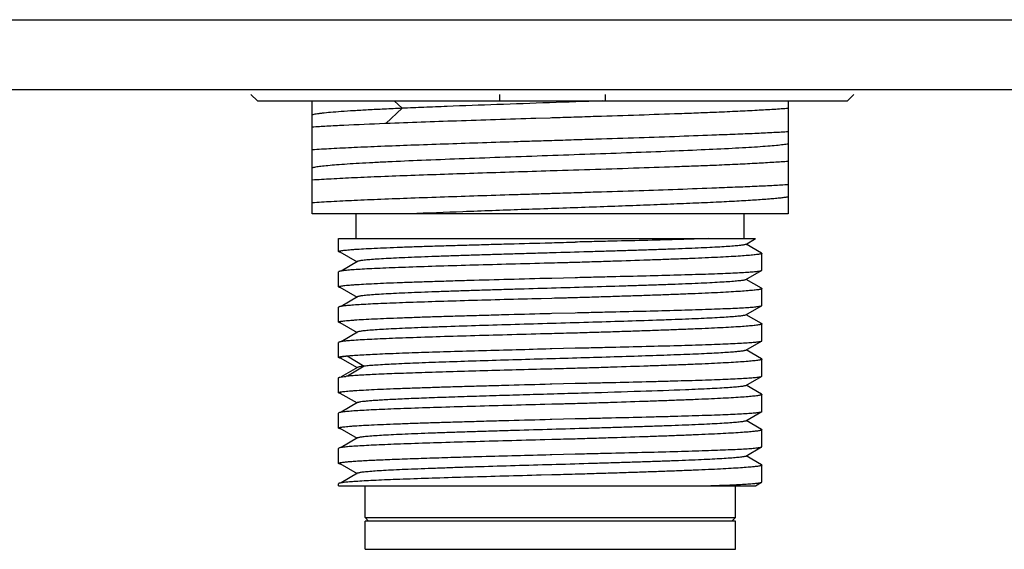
# Model space of a CAD drawing. Header units: millimetres. Extents: x -12 to 258, y -2 to 167.
# Tile 6 of 16: x 103 to 117, y 62 to 70. Entities that reach past the tile are written whole.
import ezdxf

# ---------------------------------------------------------------- set-up
doc = ezdxf.new("R2010")
doc.units = ezdxf.units.MM
doc.header["$LTSCALE"] = 23.1
doc.layers.add('20_ALL_FEATURES', color=7, linetype='CONTINUOUS')

msp = doc.modelspace()

# ---------------------------------------------------------------- linework, layer by layer
at = {"layer": '20_ALL_FEATURES'}
for p, q in [((92.7321, 69.7037), (132.3881, 69.7037)), ((92.7579, 68.7158), (132.7225, 68.7158)), ((106.2442, 68.5537), (106.1539, 68.6426)), ((106.2442, 68.5537), (114.6108, 68.5537)), ((107.021, 66.9537), (107.021, 68.5537)), ((108.1855, 68.5537), (108.298, 68.4489)), ((109.6775, 68.6426), (109.6775, 68.5537)), ((111.1775, 68.5537), (111.1775, 68.6426)), ((113.771, 68.5537), (113.771, 66.9537)), ((114.7011, 68.6426), (114.6108, 68.5537)), ((108.298, 68.4488), (108.0663, 68.233)), ((110.396, 68.3114), (110.191, 68.305)), ((110.4164, 68.312), (110.396, 68.3114)), ((108.0655, 68.2329), (108.0498, 68.2323)), ((110.396, 67.9946), (110.4164, 67.9952)), ((110.4164, 67.5621), (110.396, 67.5615)), ((110.396, 67.2446), (110.4164, 67.2452)), ((113.771, 66.9537), (107.0211, 66.9537)), ((107.646, 66.6037), (107.646, 66.9537)), ((113.146, 66.6037), (113.146, 66.9537)), ((107.396, 66.6037), (113.308, 66.6037)), ((107.396, 66.4207), (107.396, 66.6037)), ((113.167, 66.5222), (113.308, 66.6037)), ((110.396, 66.545), (110.4164, 66.5455)), ((113.3926, 66.3997), (113.1739, 66.5261)), ((107.4157, 66.4169), (107.6591, 66.2762)), ((107.4294, 66.4089), (107.4174, 66.4113)), ((113.396, 66.1562), (113.396, 66.3957)), ((107.6659, 66.2801), (107.4303, 66.1439)), ((110.4164, 66.2569), (110.3787, 66.2559)), ((107.396, 65.9207), (107.396, 66.132)), ((110.396, 66.045), (110.4164, 66.0455)), ((110.4164, 66.0455), (110.7496, 66.0544)), ((113.1671, 66.0222), (113.3932, 66.1529)), ((113.3926, 65.8997), (113.1739, 66.0262)), ((107.4157, 65.9169), (107.659, 65.7762)), ((107.4292, 65.9089), (107.4163, 65.9115)), ((113.396, 65.6562), (113.396, 65.8958)), ((107.6658, 65.7801), (107.4301, 65.6439)), ((110.4164, 65.7568), (110.269, 65.7529)), ((107.396, 65.4207), (107.396, 65.632)), ((113.167, 65.5222), (113.3932, 65.6529)), ((110.396, 65.545), (110.4164, 65.5455)), ((110.4164, 65.5455), (110.7496, 65.5544)), ((113.3926, 65.3998), (113.1739, 65.5262)), ((107.4157, 65.4168), (107.659, 65.2762)), ((107.4294, 65.4089), (107.4173, 65.4113)), ((113.396, 65.1562), (113.396, 65.3958)), ((107.6659, 65.2802), (107.4301, 65.1439)), ((110.4164, 65.2568), (110.396, 65.2563)), ((107.396, 64.9207), (107.396, 65.132)), ((110.396, 65.045), (110.4164, 65.0455)), ((110.4164, 65.0455), (110.7496, 65.0544)), ((113.167, 65.0222), (113.3932, 65.1529)), ((107.4162, 64.9165), (107.6589, 64.7762)), ((107.4291, 64.9089), (107.4172, 64.9113)), ((107.5003, 64.9416), (107.5172, 64.9416)), ((107.5172, 64.9416), (107.7585, 64.7973)), ((113.3925, 64.8998), (113.1739, 65.0262)), ((107.6658, 64.7801), (107.4301, 64.6439)), ((107.7585, 64.7973), (107.5204, 64.6548)), ((113.396, 64.6563), (113.396, 64.8957)), ((107.396, 64.4207), (107.396, 64.632)), ((110.4164, 64.7568), (110.3152, 64.7542)), ((113.167, 64.5222), (113.3932, 64.653)), ((110.396, 64.545), (110.4164, 64.5455)), ((110.4164, 64.5455), (110.7496, 64.5544)), ((113.3926, 64.3998), (113.1739, 64.5262)), ((107.4156, 64.4168), (107.6589, 64.2762)), ((107.4292, 64.4089), (107.4172, 64.4113)), ((113.396, 64.1562), (113.396, 64.3958)), ((107.6659, 64.2802), (107.4301, 64.1439)), ((110.4164, 64.2568), (110.3183, 64.2542)), ((107.396, 63.9207), (107.396, 64.132)), ((113.167, 64.0222), (113.3933, 64.153)), ((110.396, 64.045), (110.4164, 64.0455)), ((110.4164, 64.0455), (110.7496, 64.0544)), ((113.3925, 63.8998), (113.1739, 64.0262)), ((107.4157, 63.9168), (107.659, 63.7762)), ((107.4294, 63.9089), (107.4175, 63.9112)), ((113.396, 63.6562), (113.396, 63.8957)), ((107.6659, 63.7802), (107.4301, 63.6439)), ((110.4164, 63.7568), (110.3193, 63.7543)), ((113.167, 63.5222), (113.3932, 63.653)), ((107.396, 63.4207), (107.396, 63.632)), ((108.9941, 63.5064), (109.116, 63.51)), ((109.116, 63.51), (109.1227, 63.5102)), ((110.396, 63.545), (110.4164, 63.5455)), ((110.4164, 63.5455), (110.7496, 63.5544)), ((113.3925, 63.3998), (113.1739, 63.5262)), ((107.4157, 63.4169), (107.659, 63.2762)), ((107.4294, 63.4089), (107.4181, 63.4111)), ((108.9892, 63.5063), (108.9942, 63.5064)), ((113.396, 63.1562), (113.396, 63.3957)), ((107.6659, 63.2802), (107.4303, 63.144)), ((110.4164, 63.2568), (110.2657, 63.2528)), ((107.396, 63.1037), (107.396, 63.132)), ((107.3961, 63.1037), (113.308, 63.1037)), ((107.771, 62.6537), (107.771, 63.1037)), ((113.021, 62.6537), (113.021, 63.1037)), ((113.308, 63.1037), (113.3932, 63.1529)), ((113.396, 63.1562), (113.396, 63.1569)), ((107.771, 62.6537), (113.021, 62.6537)), ((107.821, 62.6037), (107.771, 62.6537)), ((113.021, 62.6037), (107.771, 62.6037)), ((107.771, 62.2037), (107.771, 62.6037)), ((112.971, 62.6037), (113.021, 62.6537)), ((113.021, 62.2037), (113.021, 62.6037)), ((107.7711, 62.2037), (113.021, 62.2037))]:
    msp.add_line(p, q, dxfattribs=at)
for centre, radius, start, end in [((107.7401, 62.2671), 2.3978, 95.34467, 95.74081), ((107.7743, 61.9032), 2.7633, 95.1905, 95.34714)]:
    msp.add_arc(centre, radius, start, end, dxfattribs=at)
for points, knots in [([(111.1306, 68.5537), (110.882, 68.5448), (110.3853, 68.5276), (109.653, 68.5018), (109.0596, 68.4802), (108.6121, 68.4623), (108.4003, 68.4534), (108.298, 68.4488)], [0, 0, 0, 0, 0.2632621, 0.5259788, 0.7756009, 0.8916573, 1, 1, 1, 1]), ([(108.298, 68.4489), (108.2136, 68.4451), (108.0523, 68.4376), (107.8226, 68.426), (107.6182, 68.4144), (107.4408, 68.4029), (107.2921, 68.3914), (107.1868, 68.3813), (107.1182, 68.3729), (107.0786, 68.3672), (107.0471, 68.3614), (107.0289, 68.3572), (107.0212, 68.3549)], [0, 0, 0, 0, 0.1980128, 0.3780841, 0.5383514, 0.677499, 0.7943096, 0.8875693, 0.9250221, 0.9562425, 0.9812016, 1, 1, 1, 1]), ([(113.7711, 68.4464), (113.7032, 68.4414), (113.5557, 68.4318), (113.3176, 68.4182), (113.0467, 68.4043), (112.8554, 68.3957), (112.7548, 68.3912)], [0, 0, 0, 0, 0.200413, 0.435689, 0.7032141, 1, 1, 1, 1]), ([(110.191, 68.305), (110.0008, 68.2991), (109.6264, 68.2872), (108.9178, 68.2642), (108.3995, 68.2461), (108.0655, 68.2329)], [0, 0, 0, 0, 0.2684102, 0.5284609, 1, 1, 1, 1]), ([(112.7548, 68.3912), (112.6697, 68.3878), (112.4948, 68.3813), (112.128, 68.3677), (111.6429, 68.3512), (111.1434, 68.335), (110.7308, 68.322), (110.5215, 68.3153), (110.4164, 68.312)], [0, 0, 0, 0, 0.1091709, 0.2245328, 0.4706202, 0.7314992, 0.8652538, 1, 1, 1, 1]), ([(108.0498, 68.2323), (107.8561, 68.2246), (107.5817, 68.213), (107.2388, 68.1952), (107.0896, 68.1862), (107.021, 68.1815)], [0, 0, 0, 0, 0.5646995, 0.7999045, 1, 1, 1, 1]), ([(112.7548, 68.0744), (112.8554, 68.078), (113.0466, 68.0853), (113.3176, 68.0967), (113.5557, 68.1084), (113.7032, 68.1166), (113.7711, 68.1209)], [0, 0, 0, 0, 0.296821, 0.5643563, 0.7996236, 1, 1, 1, 1]), ([(107.021, 67.8645), (107.1108, 67.8706), (107.3097, 67.8823), (107.6349, 67.8981), (108.0117, 67.9141), (108.5959, 67.9363), (109.2231, 67.9573), (109.7951, 67.9756), (110.137, 67.9863), (110.3096, 67.9919), (110.396, 67.9946)], [0, 0, 0, 0, 0.0798985, 0.1769178, 0.2892604, 0.4148388, 0.6961514, 0.8466466, 0.9231453, 1, 1, 1, 1]), ([(110.4164, 67.9952), (110.5215, 67.9985), (110.7308, 68.0049), (111.1434, 68.0181), (111.6429, 68.0341), (112.213, 68.0537), (112.5798, 68.0673), (112.7548, 68.0744)], [0, 0, 0, 0, 0.134746, 0.2685004, 0.529379, 0.7754664, 1, 1, 1, 1]), ([(113.771, 67.9432), (113.7475, 67.9389), (113.6916, 67.9309), (113.5949, 67.9207), (113.4734, 67.9105), (113.3279, 67.9002), (113.1597, 67.8897), (112.8938, 67.8748), (112.5156, 67.8571), (112.0155, 67.8366), (111.4654, 67.8154), (110.8824, 67.7951), (110.2849, 67.774), (109.6914, 67.7532), (109.1207, 67.7325), (108.5905, 67.7117), (108.1817, 67.6939), (107.8873, 67.6794), (107.695, 67.6689), (107.524, 67.6584), (107.3758, 67.648), (107.2514, 67.6377), (107.1518, 67.6274), (107.0847, 67.6185), (107.0439, 67.6109), (107.0279, 67.607), (107.0211, 67.6049)], [0, 0, 0, 0, 0.0106327, 0.025038, 0.0431271, 0.0647458, 0.0897375, 0.1179128, 0.1829208, 0.2577436, 0.3400248, 0.4272181, 0.5165888, 0.605346, 0.6906991, 0.7700276, 0.8407929, 0.8722648, 0.9008224, 0.9262402, 0.9482855, 0.966777, 0.9816108, 0.9927041, 0.9968299, 1, 1, 1, 1]), ([(113.771, 67.6965), (113.7032, 67.6915), (113.5557, 67.6819), (113.3176, 67.6681), (113.0466, 67.6545), (112.8554, 67.6456), (112.7548, 67.6412)], [0, 0, 0, 0, 0.2004152, 0.4356934, 0.7032143, 1, 1, 1, 1]), ([(110.396, 67.5615), (110.0541, 67.5508), (109.3956, 67.5301), (108.5959, 67.5033), (108.0117, 67.4811), (107.6349, 67.4651), (107.3097, 67.4492), (107.1108, 67.4376), (107.021, 67.4315)], [0, 0, 0, 0, 0.3038482, 0.5851609, 0.7107393, 0.8230819, 0.9201011, 1, 1, 1, 1]), ([(112.7548, 67.6412), (112.6697, 67.6378), (112.4947, 67.6313), (112.1279, 67.6176), (111.4336, 67.594), (110.8291, 67.5751), (110.4164, 67.5621)], [0, 0, 0, 0, 0.1091709, 0.2245327, 0.4706201, 1, 1, 1, 1]), ([(110.4164, 67.2452), (110.5215, 67.2485), (110.7308, 67.2549), (111.1434, 67.2681), (111.8179, 67.2898), (112.3881, 67.3097), (112.7548, 67.3244)], [0, 0, 0, 0, 0.1347462, 0.2685006, 0.5293792, 1, 1, 1, 1]), ([(112.7548, 67.3244), (112.8554, 67.3281), (113.0466, 67.3356), (113.3175, 67.3468), (113.5557, 67.3581), (113.7032, 67.3664), (113.771, 67.3707)], [0, 0, 0, 0, 0.2968249, 0.5643575, 0.7996186, 1, 1, 1, 1]), ([(107.021, 67.1145), (107.1108, 67.1206), (107.3097, 67.1322), (107.6349, 67.1481), (108.0117, 67.1641), (108.5959, 67.1863), (109.2231, 67.2073), (109.7951, 67.2256), (110.137, 67.2363), (110.3096, 67.2419), (110.396, 67.2446)], [0, 0, 0, 0, 0.0798986, 0.1769179, 0.2892605, 0.4148388, 0.6961517, 0.846647, 0.9231455, 1, 1, 1, 1]), ([(113.771, 67.1931), (113.7552, 67.1903), (113.7191, 67.1848), (113.6585, 67.1775), (113.5853, 67.1702), (113.4632, 67.1596), (113.2811, 67.1467), (113.0296, 67.1322), (112.7371, 67.1176), (112.4083, 67.1026), (112.0481, 67.0877), (111.6623, 67.0732), (111.257, 67.0583), (110.6961, 67.0381), (109.995, 67.0142), (109.1845, 66.9849), (108.6589, 66.9645), (108.4093, 66.9537)], [0, 0, 0, 0, 0.0090023, 0.0203804, 0.0340965, 0.0501284, 0.0888935, 0.1360789, 0.1909184, 0.2525671, 0.3200643, 0.392362, 0.4683192, 0.546738, 0.706049, 0.8603657, 1, 1, 1, 1]), ([(112.6345, 66.6037), (112.5024, 66.5991), (112.2183, 66.5906), (111.7668, 66.5784), (111.3599, 66.5687), (111.0158, 66.5609), (110.8389, 66.5566), (110.7496, 66.5546)], [0, 0, 0, 0, 0.2102231, 0.4523659, 0.7185224, 0.8579112, 1, 1, 1, 1]), ([(107.396, 66.4207), (107.396, 66.4214), (107.3971, 66.4231), (107.4001, 66.4249), (107.4047, 66.4268), (107.411, 66.4287), (107.4192, 66.4306), (107.4335, 66.4334), (107.456, 66.4367), (107.4883, 66.4405), (107.5275, 66.4443), (107.5737, 66.4481), (107.6487, 66.4536), (107.7587, 66.4602), (107.9096, 66.4678), (108.0844, 66.4755), (108.2815, 66.4831), (108.499, 66.4909), (108.7347, 66.4986), (108.9864, 66.5063), (109.2517, 66.514), (109.528, 66.5217), (109.9107, 66.5321), (110.201, 66.5398), (110.396, 66.545)], [0, 0, 0, 0, 0.0007124, 0.0018215, 0.0034566, 0.0056554, 0.0084319, 0.0117914, 0.0202658, 0.0310769, 0.0442068, 0.059628, 0.0773065, 0.1192649, 0.1696872, 0.228093, 0.2939228, 0.3665449, 0.4452616, 0.5293158, 0.6178994, 0.7101596, 0.8052093, 1, 1, 1, 1]), ([(113.167, 66.5222), (113.164, 66.5205), (113.1555, 66.5177), (113.1396, 66.5141), (113.1175, 66.5104), (113.0894, 66.5067), (113.0553, 66.503), (112.998, 66.4976), (112.912, 66.4911), (112.792, 66.4838), (112.6506, 66.4763), (112.489, 66.4688), (112.3087, 66.4613), (112.1113, 66.4539), (111.8986, 66.4464), (111.6725, 66.4388), (111.4351, 66.4312), (111.1885, 66.4238), (110.8478, 66.4136), (110.5024, 66.4036), (110.1554, 66.3937), (109.8972, 66.3861), (109.6436, 66.3785), (109.397, 66.371), (109.1596, 66.3636), (108.9336, 66.356), (108.7209, 66.3484), (108.5236, 66.341), (108.3434, 66.3335), (108.1818, 66.326), (108.0405, 66.3185), (107.9206, 66.3111), (107.8346, 66.3047), (107.7773, 66.2994), (107.7432, 66.2956), (107.7152, 66.2919), (107.6932, 66.2882), (107.6773, 66.2846), (107.6688, 66.2818), (107.6659, 66.2801)], [0, 0, 0, 0, 0.0018755, 0.0048332, 0.0088902, 0.014042, 0.0202789, 0.0275865, 0.0453663, 0.0672481, 0.0930388, 0.1224879, 0.1553333, 0.191294, 0.230044, 0.2712242, 0.314465, 0.3593818, 0.40557, 0.5000734, 0.5475385, 0.594574, 0.6407568, 0.6856709, 0.7289092, 0.7700814, 0.8088188, 0.8447694, 0.8776142, 0.9070532, 0.9328219, 0.9546891, 0.9724685, 0.9797765, 0.9860047, 0.9911437, 0.995186, 0.9981299, 1, 1, 1, 1]), ([(110.4164, 66.5455), (110.4721, 66.547), (110.5831, 66.5498), (110.6942, 66.5531), (110.7496, 66.5546)], [0, 0, 0, 0, 0.5008714, 1, 1, 1, 1]), ([(107.4174, 66.4113), (107.4143, 66.412), (107.4088, 66.4133), (107.4027, 66.4153), (107.3992, 66.417), (107.3972, 66.4183), (107.396, 66.4198), (107.396, 66.4207)], [0, 0, 0, 0, 0.3998268, 0.693746, 0.8024535, 0.8873588, 1, 1, 1, 1]), ([(113.396, 66.3957), (113.396, 66.3941), (113.3931, 66.3917), (113.3887, 66.3897), (113.3832, 66.3878), (113.3763, 66.386), (113.364, 66.3832), (113.3448, 66.3798), (113.3171, 66.3759), (113.2835, 66.372), (113.2439, 66.3681), (113.1796, 66.3625), (113.0849, 66.3557), (112.9549, 66.3478), (112.8038, 66.3396), (112.6329, 66.3314), (112.4435, 66.3233), (112.2374, 66.3151), (112.016, 66.3068), (111.6959, 66.2954), (111.362, 66.2845), (111.017, 66.2736), (110.8396, 66.268), (110.7501, 66.2655)], [0, 0, 0, 0, 0.0018471, 0.0034709, 0.0056321, 0.0083482, 0.0116269, 0.0198823, 0.0304024, 0.0431746, 0.0581779, 0.0753847, 0.1162721, 0.1655145, 0.2227129, 0.287398, 0.3590397, 0.4370511, 0.5207915, 0.609572, 0.7992978, 0.8986829, 1, 1, 1, 1]), ([(113.3926, 66.3997), (113.3931, 66.3994), (113.3946, 66.3985), (113.396, 66.3969), (113.396, 66.3957)], [0, 0, 0, 0, 0.3365121, 1, 1, 1, 1]), ([(110.3787, 66.2559), (110.1984, 66.2511), (109.8439, 66.2417), (109.3271, 66.2276), (108.8453, 66.2135), (108.4731, 66.2014), (108.2046, 66.1915), (108.0291, 66.1844), (107.8731, 66.1774), (107.7379, 66.1703), (107.6244, 66.1633), (107.5338, 66.1564), (107.4728, 66.1503), (107.436, 66.1451), (107.4217, 66.1425), (107.4155, 66.141)], [0, 0, 0, 0, 0.1824093, 0.3586447, 0.522932, 0.6698861, 0.7353323, 0.7946946, 0.8474867, 0.8932775, 0.931695, 0.9624307, 0.9852472, 0.9936359, 1, 1, 1, 1]), ([(110.7501, 66.2655), (110.7223, 66.2647), (110.6668, 66.2634), (110.5556, 66.2606), (110.4721, 66.2583), (110.4164, 66.2569)], [0, 0, 0, 0, 0.249246, 0.4991263, 1, 1, 1, 1]), ([(107.4155, 66.141), (107.4106, 66.1399), (107.4042, 66.1382), (107.3976, 66.1349), (107.396, 66.1329), (107.396, 66.132)], [0, 0, 0, 0, 0.6903111, 0.8842547, 1, 1, 1, 1]), ([(107.396, 65.9207), (107.396, 65.9214), (107.3971, 65.9231), (107.4001, 65.9249), (107.4047, 65.9268), (107.411, 65.9287), (107.4192, 65.9306), (107.4335, 65.9333), (107.456, 65.9367), (107.4883, 65.9405), (107.5275, 65.9443), (107.5737, 65.9481), (107.6487, 65.9536), (107.7587, 65.9602), (107.9096, 65.9678), (108.0844, 65.9755), (108.2815, 65.9831), (108.499, 65.9908), (108.7347, 65.9985), (108.9864, 66.0063), (109.3469, 66.0168), (109.8183, 66.0297), (110.201, 66.0398), (110.396, 66.045)], [0, 0, 0, 0, 0.0007118, 0.0018204, 0.003455, 0.0056535, 0.0084296, 0.0117888, 0.0202628, 0.0310737, 0.0442036, 0.0596249, 0.0773035, 0.1192624, 0.1696851, 0.2280912, 0.2939213, 0.3665437, 0.4452606, 0.5293149, 0.6178985, 0.8052088, 1, 1, 1, 1]), ([(113.1671, 66.0222), (113.1641, 66.0205), (113.1555, 66.0177), (113.1396, 66.0141), (113.1176, 66.0104), (113.0895, 66.0067), (113.0554, 66.003), (112.9981, 65.9976), (112.9121, 65.9912), (112.7921, 65.9838), (112.6507, 65.9763), (112.4891, 65.9688), (112.3088, 65.9614), (112.1114, 65.9539), (111.8987, 65.9463), (111.6726, 65.9388), (111.3504, 65.9286), (110.9303, 65.916), (110.416, 65.9012), (109.9843, 65.8887), (109.6435, 65.8785), (109.3969, 65.8711), (109.1595, 65.8636), (108.9335, 65.856), (108.7208, 65.8484), (108.5235, 65.841), (108.3432, 65.8335), (108.1817, 65.826), (108.0404, 65.8185), (107.9204, 65.8112), (107.8345, 65.8047), (107.7772, 65.7993), (107.7432, 65.7956), (107.7151, 65.7919), (107.6931, 65.7882), (107.6773, 65.7846), (107.6688, 65.7819), (107.6658, 65.7801)], [0, 0, 0, 0, 0.0018838, 0.0048461, 0.0089015, 0.0140471, 0.0202749, 0.0275749, 0.0453498, 0.0672445, 0.0930325, 0.122469, 0.1553131, 0.1912843, 0.2300355, 0.2712099, 0.3144516, 0.4055659, 0.5000729, 0.5945779, 0.640766, 0.6856829, 0.7289191, 0.7700903, 0.8088342, 0.8447898, 0.8776259, 0.90706, 0.9328347, 0.9547051, 0.9724748, 0.9797741, 0.9859994, 0.9911393, 0.9951831, 0.9981298, 1, 1, 1, 1]), ([(110.7496, 66.0544), (110.8365, 66.0564), (111.0087, 66.0606), (111.3441, 66.0685), (111.7419, 66.0778), (112.1222, 66.088), (112.4019, 66.0961), (112.5894, 66.102), (112.76, 66.1081), (112.9122, 66.1142), (113.0449, 66.1203), (113.1571, 66.1264), (113.2373, 66.1318), (113.2906, 66.1364), (113.3222, 66.1396), (113.3481, 66.1427), (113.3683, 66.1459), (113.3828, 66.149), (113.3905, 66.1514), (113.3932, 66.1529)], [0, 0, 0, 0, 0.0985178, 0.1952364, 0.3802996, 0.5494669, 0.6264307, 0.6975069, 0.7621465, 0.8198494, 0.8701705, 0.9127241, 0.9471887, 0.9613053, 0.9733098, 0.9831831, 0.9909139, 0.9965056, 1, 1, 1, 1]), ([(113.3932, 66.1529), (113.3936, 66.1532), (113.3949, 66.1539), (113.396, 66.1552), (113.396, 66.1562)], [0, 0, 0, 0, 0.3352695, 1, 1, 1, 1]), ([(107.4163, 65.9115), (107.4111, 65.9127), (107.4045, 65.9144), (107.3977, 65.9177), (107.396, 65.9198), (107.396, 65.9207)], [0, 0, 0, 0, 0.6918262, 0.8855122, 1, 1, 1, 1]), ([(113.396, 65.8958), (113.396, 65.8941), (113.3931, 65.8918), (113.3887, 65.8898), (113.3832, 65.8878), (113.3763, 65.8859), (113.364, 65.8831), (113.3448, 65.8797), (113.3171, 65.8759), (113.2835, 65.872), (113.2439, 65.8681), (113.1795, 65.8626), (113.0849, 65.8557), (112.9549, 65.8477), (112.8038, 65.8396), (112.6329, 65.8315), (112.4435, 65.8234), (112.2374, 65.815), (112.016, 65.8067), (111.7813, 65.7985), (111.5352, 65.7902), (111.2797, 65.7819), (111.017, 65.7735), (110.8396, 65.7682), (110.7501, 65.7655)], [0, 0, 0, 0, 0.0018528, 0.0034802, 0.0056451, 0.0083642, 0.0116447, 0.0199007, 0.0304194, 0.0431898, 0.0581913, 0.0753972, 0.1162849, 0.165528, 0.222725, 0.2874083, 0.3590489, 0.4370597, 0.5207988, 0.6095778, 0.7026668, 0.7993008, 0.8986838, 1, 1, 1, 1]), ([(113.3926, 65.8997), (113.3931, 65.8994), (113.3946, 65.8985), (113.396, 65.8969), (113.396, 65.8958)], [0, 0, 0, 0, 0.3357635, 1, 1, 1, 1]), ([(110.269, 65.7529), (110.0937, 65.7483), (109.7499, 65.7392), (109.2496, 65.7254), (108.7852, 65.7116), (108.4274, 65.6998), (108.1698, 65.6902), (108.0018, 65.6833), (107.8525, 65.6764), (107.7231, 65.6695), (107.6147, 65.6626), (107.528, 65.6558), (107.4697, 65.6499), (107.4345, 65.6448), (107.4207, 65.6423), (107.4149, 65.6409)], [0, 0, 0, 0, 0.1841413, 0.3611361, 0.5254602, 0.6719811, 0.7371106, 0.796127, 0.84857, 0.8940318, 0.9321608, 0.962666, 0.9853236, 0.9936632, 1, 1, 1, 1]), ([(110.7501, 65.7655), (110.7223, 65.7647), (110.6668, 65.7634), (110.5556, 65.7606), (110.4721, 65.7583), (110.4164, 65.7568)], [0, 0, 0, 0, 0.249246, 0.4991264, 1, 1, 1, 1]), ([(107.4149, 65.6409), (107.4101, 65.6398), (107.4039, 65.6381), (107.3975, 65.6349), (107.396, 65.6329), (107.396, 65.632)], [0, 0, 0, 0, 0.6890202, 0.8831797, 1, 1, 1, 1]), ([(110.7496, 65.5544), (110.8365, 65.5564), (111.0087, 65.5606), (111.3442, 65.5685), (111.7419, 65.5777), (112.1223, 65.588), (112.402, 65.5961), (112.5895, 65.602), (112.7601, 65.6081), (112.9123, 65.6142), (113.045, 65.6203), (113.1572, 65.6264), (113.2374, 65.6318), (113.2906, 65.6364), (113.3222, 65.6396), (113.3481, 65.6428), (113.3684, 65.6459), (113.3828, 65.649), (113.3906, 65.6514), (113.3932, 65.6529)], [0, 0, 0, 0, 0.0985245, 0.1952495, 0.3803239, 0.5494993, 0.6264657, 0.6975433, 0.762183, 0.8198849, 0.8702037, 0.9127533, 0.9472124, 0.9613259, 0.9733271, 0.9831967, 0.9909236, 0.9965107, 1, 1, 1, 1]), ([(113.3932, 65.6529), (113.3937, 65.6532), (113.3949, 65.6539), (113.396, 65.6552), (113.396, 65.6562)], [0, 0, 0, 0, 0.3352275, 1, 1, 1, 1]), ([(107.396, 65.4207), (107.396, 65.4214), (107.3971, 65.4231), (107.4001, 65.4249), (107.4047, 65.4268), (107.411, 65.4287), (107.4192, 65.4306), (107.4335, 65.4334), (107.456, 65.4367), (107.4883, 65.4405), (107.5275, 65.4443), (107.5737, 65.4481), (107.6487, 65.4536), (107.7587, 65.4602), (107.9096, 65.4678), (108.0844, 65.4755), (108.2815, 65.4831), (108.499, 65.4908), (108.7347, 65.4986), (108.9864, 65.5063), (109.2517, 65.514), (109.528, 65.5217), (109.9107, 65.5321), (110.201, 65.5398), (110.396, 65.545)], [0, 0, 0, 0, 0.0007121, 0.0018211, 0.003456, 0.0056548, 0.0084311, 0.0117906, 0.020265, 0.0310761, 0.044206, 0.0596272, 0.0773057, 0.119264, 0.1696862, 0.2280919, 0.2939217, 0.366544, 0.4452608, 0.5293153, 0.617899, 0.7101592, 0.8052091, 1, 1, 1, 1]), ([(113.167, 65.5222), (113.1641, 65.5205), (113.1555, 65.5177), (113.1396, 65.5141), (113.1176, 65.5104), (113.0896, 65.5067), (113.0555, 65.503), (112.9983, 65.4977), (112.9123, 65.4912), (112.7924, 65.4838), (112.651, 65.4763), (112.4896, 65.4689), (112.3093, 65.4614), (112.112, 65.4539), (111.8201, 65.4436), (111.4269, 65.4309), (110.9313, 65.416), (110.4172, 65.4012), (109.9031, 65.3863), (109.4074, 65.3715), (109.0141, 65.3588), (108.7221, 65.3485), (108.5247, 65.3411), (108.3444, 65.3335), (108.1827, 65.326), (108.0412, 65.3186), (107.9212, 65.3112), (107.8352, 65.3047), (107.7778, 65.2994), (107.7436, 65.2956), (107.7155, 65.2919), (107.6934, 65.2883), (107.6775, 65.2847), (107.6689, 65.2819), (107.6659, 65.2802)], [0, 0, 0, 0, 0.0018844, 0.0048398, 0.0088848, 0.0140187, 0.0202373, 0.0275338, 0.0453149, 0.0671964, 0.0929604, 0.1223786, 0.1552195, 0.191177, 0.2299045, 0.3142937, 0.4053794, 0.4998637, 0.5943564, 0.6854544, 0.7698724, 0.8086289, 0.8445869, 0.877433, 0.9068934, 0.932696, 0.9545814, 0.9723694, 0.9796873, 0.985935, 0.9910952, 0.9951577, 0.9981188, 1, 1, 1, 1]), ([(107.4173, 65.4113), (107.4142, 65.412), (107.4088, 65.4133), (107.4027, 65.4153), (107.3992, 65.417), (107.3972, 65.4184), (107.396, 65.4198), (107.396, 65.4207)], [0, 0, 0, 0, 0.3997739, 0.6936689, 0.8023774, 0.8872947, 1, 1, 1, 1]), ([(113.396, 65.3957), (113.396, 65.3941), (113.3931, 65.3917), (113.3887, 65.3897), (113.3832, 65.3878), (113.3763, 65.3859), (113.364, 65.3831), (113.3448, 65.3797), (113.3171, 65.3759), (113.2684, 65.3703), (113.1928, 65.3636), (113.0849, 65.3556), (112.9549, 65.3476), (112.8038, 65.3396), (112.6329, 65.3316), (112.4435, 65.3233), (112.2374, 65.315), (112.016, 65.3068), (111.7813, 65.2986), (111.5352, 65.2902), (111.2797, 65.2818), (111.017, 65.2735), (110.8396, 65.2682), (110.7501, 65.2655)], [0, 0, 0, 0, 0.0018658, 0.0034952, 0.0056601, 0.0083783, 0.0116575, 0.0199112, 0.0304281, 0.0431974, 0.0754049, 0.116294, 0.1655362, 0.2227315, 0.2874142, 0.3590549, 0.4370649, 0.5208029, 0.609581, 0.7026694, 0.7993027, 0.8986848, 1, 1, 1, 1]), ([(113.3926, 65.3998), (113.3931, 65.3995), (113.3946, 65.3986), (113.396, 65.397), (113.396, 65.3957)], [0, 0, 0, 0, 0.3353143, 1, 1, 1, 1]), ([(110.396, 65.2563), (110.2148, 65.2515), (109.8582, 65.2421), (109.3382, 65.2279), (108.8532, 65.2138), (108.4784, 65.2016), (108.208, 65.1917), (108.0314, 65.1845), (107.8744, 65.1774), (107.7383, 65.1703), (107.6243, 65.1633), (107.5333, 65.1563), (107.4722, 65.1502), (107.4354, 65.145), (107.4211, 65.1423), (107.415, 65.1409)], [0, 0, 0, 0, 0.182321, 0.3586035, 0.5230121, 0.6701031, 0.7356068, 0.7950107, 0.8478235, 0.8936097, 0.9319934, 0.9626635, 0.9853806, 0.9937067, 1, 1, 1, 1]), ([(110.7501, 65.2655), (110.6945, 65.264), (110.5833, 65.2614), (110.4721, 65.2583), (110.4164, 65.2568)], [0, 0, 0, 0, 0.4991263, 1, 1, 1, 1]), ([(107.415, 65.1409), (107.4102, 65.1398), (107.4039, 65.1381), (107.3975, 65.1349), (107.396, 65.1329), (107.396, 65.132)], [0, 0, 0, 0, 0.6892447, 0.8833739, 1, 1, 1, 1]), ([(107.5003, 64.9416), (107.5248, 64.9441), (107.5801, 64.9487), (107.7149, 64.958), (107.9269, 64.9689), (108.2291, 64.9814), (108.589, 64.994), (108.9969, 65.0067), (109.6047, 65.0241), (110.0752, 65.0365), (110.396, 65.045)], [0, 0, 0, 0, 0.025491, 0.057452, 0.1399139, 0.2452232, 0.3705917, 0.5126912, 0.667746, 1, 1, 1, 1]), ([(110.7496, 65.0544), (110.8365, 65.0564), (111.0088, 65.0606), (111.3442, 65.0685), (111.742, 65.0777), (112.1223, 65.088), (112.4021, 65.0961), (112.5896, 65.102), (112.7602, 65.1081), (112.9124, 65.1142), (113.0451, 65.1203), (113.1572, 65.1264), (113.2374, 65.1318), (113.2907, 65.1364), (113.3223, 65.1396), (113.3482, 65.1428), (113.3684, 65.1459), (113.3828, 65.149), (113.3906, 65.1514), (113.3932, 65.1529)], [0, 0, 0, 0, 0.0985297, 0.1952597, 0.3803427, 0.5495242, 0.6264927, 0.6975713, 0.7622111, 0.8199123, 0.8702292, 0.9127757, 0.9472305, 0.9613416, 0.9733402, 0.9832071, 0.9909309, 0.9965148, 1, 1, 1, 1]), ([(113.3932, 65.1529), (113.3937, 65.1532), (113.3949, 65.1539), (113.396, 65.1552), (113.396, 65.1562)], [0, 0, 0, 0, 0.3352437, 1, 1, 1, 1]), ([(107.396, 64.9207), (107.396, 64.9217), (107.3975, 64.9233), (107.3999, 64.9248), (107.4043, 64.9267), (107.4118, 64.9289), (107.4232, 64.9315), (107.438, 64.934), (107.464, 64.9377), (107.4851, 64.9401), (107.5003, 64.9416)], [0, 0, 0, 0, 0.0286325, 0.0511734, 0.0803973, 0.1600907, 0.2689902, 0.4074272, 0.5754813, 1, 1, 1, 1]), ([(107.4172, 64.9113), (107.4141, 64.912), (107.4087, 64.9133), (107.4027, 64.9153), (107.3992, 64.917), (107.3972, 64.9184), (107.396, 64.9198), (107.396, 64.9207)], [0, 0, 0, 0, 0.3995136, 0.6933232, 0.8020365, 0.8870035, 1, 1, 1, 1]), ([(107.4162, 64.9165), (107.4154, 64.9169), (107.4142, 64.9177), (107.4129, 64.9194), (107.4131, 64.9214), (107.4147, 64.923), (107.4172, 64.9245), (107.4207, 64.9261), (107.4254, 64.9276), (107.4312, 64.9292), (107.4381, 64.9308), (107.4495, 64.933), (107.4665, 64.9357), (107.4904, 64.9388), (107.5078, 64.9407), (107.5172, 64.9416)], [0, 0, 0, 0, 0.0230823, 0.0393315, 0.0532258, 0.0711226, 0.0965292, 0.1307043, 0.1741443, 0.2270808, 0.2896367, 0.3618842, 0.5356058, 0.7483782, 1, 1, 1, 1]), ([(113.167, 65.0222), (113.1643, 65.0206), (113.1567, 65.018), (113.1425, 65.0147), (113.1231, 65.0113), (113.0985, 65.0079), (113.0686, 65.0044), (113.0184, 64.9994), (112.9432, 64.9933), (112.8382, 64.9865), (112.7144, 64.9796), (112.5727, 64.9726), (112.4142, 64.9656), (112.24, 64.9587), (111.9807, 64.9491), (111.6288, 64.9372), (111.1808, 64.9235), (110.7091, 64.9096), (110.2283, 64.8957), (109.7533, 64.882), (109.299, 64.8681), (108.8794, 64.8544), (108.5077, 64.8406), (108.1955, 64.827), (107.977, 64.8152), (107.8391, 64.8051), (107.7831, 64.8), (107.7585, 64.7973)], [0, 0, 0, 0, 0.0017386, 0.004417, 0.0080527, 0.0126509, 0.0182101, 0.0247221, 0.0405578, 0.0600336, 0.0829877, 0.1092526, 0.1386396, 0.1709138, 0.2058106, 0.2823875, 0.3660203, 0.4540811, 0.5438468, 0.6325233, 0.717336, 0.7956788, 0.865072, 0.9234097, 0.9688357, 0.9862603, 1, 1, 1, 1]), ([(107.7585, 64.7973), (107.7468, 64.796), (107.7261, 64.7935), (107.699, 64.7894), (107.6812, 64.7857), (107.671, 64.7826), (107.6673, 64.781), (107.6658, 64.7801)], [0, 0, 0, 0, 0.3716427, 0.6620539, 0.8710655, 0.9453374, 1, 1, 1, 1]), ([(110.7501, 64.7655), (110.6945, 64.764), (110.5833, 64.7614), (110.4721, 64.7583), (110.4164, 64.7568)], [0, 0, 0, 0, 0.4991261, 1, 1, 1, 1]), ([(113.396, 64.8957), (113.396, 64.894), (113.3931, 64.8917), (113.3887, 64.8897), (113.3832, 64.8878), (113.3763, 64.8859), (113.364, 64.8831), (113.3448, 64.8798), (113.3171, 64.876), (113.2835, 64.8721), (113.2439, 64.8681), (113.1796, 64.8625), (113.0849, 64.8556), (112.9549, 64.8477), (112.8038, 64.8397), (112.6329, 64.8315), (112.4435, 64.8232), (112.2374, 64.815), (112.016, 64.8069), (111.6959, 64.7955), (111.362, 64.7844), (111.017, 64.7736), (110.8396, 64.7683), (110.7501, 64.7655)], [0, 0, 0, 0, 0.0018618, 0.0034888, 0.0056517, 0.0083681, 0.011646, 0.019898, 0.0304148, 0.0431855, 0.0581887, 0.0753964, 0.1162854, 0.1655267, 0.2227226, 0.2874069, 0.3590485, 0.4370588, 0.5207974, 0.6095767, 0.7993001, 0.8986834, 1, 1, 1, 1]), ([(113.3925, 64.8998), (113.393, 64.8995), (113.3945, 64.8986), (113.396, 64.8969), (113.396, 64.8957)], [0, 0, 0, 0, 0.3362367, 1, 1, 1, 1]), ([(107.396, 64.632), (107.396, 64.633), (107.3974, 64.6346), (107.3996, 64.6359), (107.4036, 64.6378), (107.4106, 64.6399), (107.4167, 64.6413), (107.4203, 64.6421)], [0, 0, 0, 0, 0.1087491, 0.1929541, 0.3016193, 0.5970141, 1, 1, 1, 1]), ([(107.4203, 64.6421), (107.4312, 64.6444), (107.4579, 64.6484), (107.4846, 64.6513), (107.5003, 64.6529)], [0, 0, 0, 0, 0.4151072, 1, 1, 1, 1]), ([(110.3152, 64.7542), (110.0091, 64.7461), (109.5602, 64.7342), (108.9803, 64.7175), (108.5902, 64.7053), (108.244, 64.6933), (107.9503, 64.6813), (107.7418, 64.6708), (107.6065, 64.662), (107.5498, 64.6575), (107.5243, 64.6552)], [0, 0, 0, 0, 0.3289343, 0.4822956, 0.6232042, 0.7482296, 0.8543307, 0.9389328, 0.972512, 1, 1, 1, 1]), ([(110.7496, 64.5544), (110.8365, 64.5564), (111.0087, 64.5605), (111.3441, 64.5685), (111.6693, 64.5762), (111.9817, 64.5841), (112.1988, 64.5901), (112.4019, 64.5961), (112.5894, 64.6021), (112.7599, 64.6081), (112.9121, 64.6141), (113.0449, 64.6203), (113.157, 64.6265), (113.2373, 64.6318), (113.2905, 64.6363), (113.3221, 64.6395), (113.3481, 64.6427), (113.3683, 64.6459), (113.3828, 64.649), (113.3905, 64.6515), (113.3932, 64.653)], [0, 0, 0, 0, 0.0985149, 0.1952307, 0.3802882, 0.4671965, 0.5494505, 0.6264131, 0.6974882, 0.7621264, 0.8198289, 0.8701515, 0.9127069, 0.9471712, 0.9612874, 0.9732926, 0.9831684, 0.9909036, 0.9965011, 1, 1, 1, 1]), ([(113.3932, 64.653), (113.3936, 64.6532), (113.3948, 64.654), (113.396, 64.6553), (113.396, 64.6563)], [0, 0, 0, 0, 0.3363682, 1, 1, 1, 1]), ([(107.396, 64.4207), (107.396, 64.4214), (107.3971, 64.4231), (107.4001, 64.4249), (107.4047, 64.4268), (107.411, 64.4287), (107.4192, 64.4306), (107.4335, 64.4333), (107.456, 64.4367), (107.4883, 64.4405), (107.5275, 64.4443), (107.5737, 64.4481), (107.6487, 64.4536), (107.7587, 64.4602), (107.9096, 64.4678), (108.0844, 64.4755), (108.2815, 64.4831), (108.499, 64.4908), (108.7347, 64.4985), (108.9864, 64.5063), (109.2517, 64.514), (109.528, 64.5217), (109.9107, 64.5321), (110.201, 64.5398), (110.396, 64.545)], [0, 0, 0, 0, 0.0007116, 0.0018201, 0.0034547, 0.0056531, 0.0084292, 0.0117884, 0.0202626, 0.0310736, 0.0442036, 0.0596249, 0.0773035, 0.1192622, 0.1696846, 0.2280906, 0.2939208, 0.3665432, 0.44526, 0.5293143, 0.617898, 0.7101586, 0.8052091, 1, 1, 1, 1]), ([(113.167, 64.5222), (113.164, 64.5205), (113.1554, 64.5177), (113.1396, 64.5141), (113.1176, 64.5104), (113.0895, 64.5067), (113.0554, 64.503), (112.9981, 64.4977), (112.9121, 64.4912), (112.7921, 64.4838), (112.6507, 64.4763), (112.4892, 64.4689), (112.1623, 64.4553), (111.6428, 64.4374), (111.0537, 64.4196), (110.5465, 64.4049), (110.157, 64.3937), (109.7727, 64.3824), (109.4015, 64.3713), (109.0508, 64.36), (108.7279, 64.3488), (108.4792, 64.3393), (108.2989, 64.3315), (108.1794, 64.3258), (108.0712, 64.3202), (107.975, 64.3146), (107.8911, 64.309), (107.8201, 64.3034), (107.7622, 64.2979), (107.7224, 64.293), (107.6974, 64.289), (107.6838, 64.2862), (107.6736, 64.2835), (107.668, 64.2814), (107.6659, 64.2802)], [0, 0, 0, 0, 0.0018826, 0.0048347, 0.0088773, 0.014015, 0.0202453, 0.0275583, 0.0453559, 0.0672294, 0.0929924, 0.1224412, 0.1552955, 0.2711519, 0.4054753, 0.4762132, 0.5474316, 0.6176859, 0.6855541, 0.7496687, 0.8087057, 0.8615024, 0.8852147, 0.9069656, 0.9266507, 0.94418, 0.959465, 0.9724216, 0.9829839, 0.9911057, 0.9942454, 0.9967704, 0.998684, 1, 1, 1, 1]), ([(107.4172, 64.4113), (107.4141, 64.412), (107.4087, 64.4133), (107.4026, 64.4153), (107.3992, 64.4171), (107.3972, 64.4184), (107.396, 64.4198), (107.396, 64.4207)], [0, 0, 0, 0, 0.3996028, 0.6934247, 0.8021399, 0.8870979, 1, 1, 1, 1]), ([(113.396, 64.3958), (113.396, 64.3941), (113.3931, 64.3917), (113.3887, 64.3897), (113.3832, 64.3878), (113.3763, 64.3859), (113.364, 64.3831), (113.3448, 64.3798), (113.3171, 64.376), (113.2684, 64.3704), (113.1928, 64.3635), (113.0849, 64.3556), (112.9549, 64.3477), (112.8038, 64.3397), (112.6329, 64.3315), (112.4435, 64.3233), (112.2374, 64.3151), (112.016, 64.3069), (111.6959, 64.2954), (111.362, 64.2844), (111.017, 64.2736), (110.8396, 64.2681), (110.7501, 64.2654)], [0, 0, 0, 0, 0.0018641, 0.0034931, 0.0056578, 0.0083758, 0.011655, 0.0199085, 0.0304254, 0.0431949, 0.0754034, 0.1162925, 0.165534, 0.2227295, 0.2874132, 0.3590541, 0.4370638, 0.520802, 0.6095806, 0.7993023, 0.8986852, 1, 1, 1, 1]), ([(113.3926, 64.3998), (113.3931, 64.3995), (113.3946, 64.3986), (113.396, 64.397), (113.396, 64.3958)], [0, 0, 0, 0, 0.3352194, 1, 1, 1, 1]), ([(110.3183, 64.2542), (110.1409, 64.2496), (109.7925, 64.2403), (109.2851, 64.2264), (108.8131, 64.2125), (108.4489, 64.2006), (108.1865, 64.1909), (108.0151, 64.1838), (107.8628, 64.1769), (107.7307, 64.1699), (107.6199, 64.163), (107.5313, 64.1561), (107.4717, 64.1502), (107.4356, 64.145), (107.4215, 64.1424), (107.4155, 64.141)], [0, 0, 0, 0, 0.1832655, 0.3598299, 0.5240687, 0.6707468, 0.7360145, 0.795193, 0.847811, 0.8934507, 0.9317518, 0.9624152, 0.985211, 0.9936105, 1, 1, 1, 1]), ([(110.7501, 64.2654), (110.7223, 64.2647), (110.6668, 64.2634), (110.5556, 64.2606), (110.4721, 64.2583), (110.4164, 64.2568)], [0, 0, 0, 0, 0.2492459, 0.4991262, 1, 1, 1, 1]), ([(107.4155, 64.141), (107.4105, 64.1399), (107.4041, 64.1382), (107.3976, 64.135), (107.396, 64.1329), (107.396, 64.132)], [0, 0, 0, 0, 0.69025, 0.8841988, 1, 1, 1, 1]), ([(110.7496, 64.0544), (110.8365, 64.0564), (111.0088, 64.0605), (111.3443, 64.0685), (111.6695, 64.0761), (111.982, 64.0842), (112.1991, 64.0902), (112.4022, 64.0961), (112.5897, 64.1021), (112.7603, 64.108), (112.9125, 64.1142), (113.0452, 64.1203), (113.1573, 64.1264), (113.2375, 64.1318), (113.2907, 64.1364), (113.3223, 64.1396), (113.3482, 64.1428), (113.3684, 64.1459), (113.3829, 64.149), (113.3906, 64.1515), (113.3933, 64.153)], [0, 0, 0, 0, 0.0985357, 0.1952714, 0.3803639, 0.4672866, 0.549552, 0.6265227, 0.6976022, 0.7622414, 0.8199414, 0.8702563, 0.9127991, 0.9472477, 0.9613553, 0.9733506, 0.9832147, 0.9909363, 0.9965183, 1, 1, 1, 1]), ([(113.3933, 64.153), (113.3937, 64.1532), (113.3949, 64.154), (113.396, 64.1553), (113.396, 64.1562)], [0, 0, 0, 0, 0.335862, 1, 1, 1, 1]), ([(107.396, 63.9207), (107.396, 63.9214), (107.3971, 63.9231), (107.4001, 63.9249), (107.4047, 63.9268), (107.411, 63.9287), (107.4192, 63.9306), (107.4335, 63.9334), (107.456, 63.9367), (107.4883, 63.9405), (107.5275, 63.9443), (107.5737, 63.9481), (107.6487, 63.9536), (107.7587, 63.9602), (107.9096, 63.9678), (108.0844, 63.9755), (108.2815, 63.9831), (108.499, 63.9909), (108.7347, 63.9986), (108.9864, 64.0063), (109.2517, 64.014), (109.528, 64.0217), (109.9107, 64.0321), (110.201, 64.0398), (110.396, 64.045)], [0, 0, 0, 0, 0.0007123, 0.0018213, 0.0034564, 0.0056552, 0.0084316, 0.0117911, 0.0202655, 0.0310767, 0.0442066, 0.0596278, 0.0773063, 0.1192647, 0.1696871, 0.2280928, 0.2939226, 0.3665447, 0.4452614, 0.5293157, 0.6178993, 0.7101595, 0.8052093, 1, 1, 1, 1]), ([(113.167, 64.0222), (113.164, 64.0205), (113.1555, 64.0177), (113.1397, 64.0141), (113.1177, 64.0105), (113.0897, 64.0068), (113.0557, 64.003), (112.9984, 63.9977), (112.9124, 63.9912), (112.7926, 63.9838), (112.6513, 63.9764), (112.4898, 63.9688), (112.3095, 63.9614), (112.1122, 63.9539), (111.8997, 63.9464), (111.6737, 63.9388), (111.4363, 63.9313), (111.1898, 63.9239), (110.8491, 63.9136), (110.4174, 63.9013), (109.9857, 63.8887), (109.645, 63.8786), (109.3984, 63.8711), (109.161, 63.8636), (108.9349, 63.856), (108.7222, 63.8485), (108.5247, 63.8411), (108.3444, 63.8336), (108.1828, 63.826), (108.0413, 63.8186), (107.9212, 63.8113), (107.8351, 63.8047), (107.7778, 63.7994), (107.7436, 63.7956), (107.7155, 63.7919), (107.6934, 63.7883), (107.6775, 63.7848), (107.6689, 63.7819), (107.6659, 63.7802)], [0, 0, 0, 0, 0.0018754, 0.0048198, 0.0088543, 0.013983, 0.0202043, 0.0275096, 0.0452943, 0.0671566, 0.0929088, 0.122343, 0.1551865, 0.1911278, 0.2298528, 0.2710212, 0.3142557, 0.3591608, 0.4053372, 0.4998301, 0.5943291, 0.6405141, 0.6854316, 0.7286768, 0.7698616, 0.8086119, 0.8445769, 0.8774342, 0.9068969, 0.9326908, 0.9545796, 0.9723788, 0.9797003, 0.9859473, 0.9911035, 0.99516, 0.9981178, 1, 1, 1, 1]), ([(107.4175, 63.9112), (107.4144, 63.9119), (107.4089, 63.9133), (107.4028, 63.9153), (107.3992, 63.917), (107.3972, 63.9183), (107.396, 63.9198), (107.396, 63.9207)], [0, 0, 0, 0, 0.3999947, 0.6939906, 0.8026948, 0.8875623, 1, 1, 1, 1]), ([(113.396, 63.8957), (113.396, 63.8941), (113.3931, 63.8917), (113.3887, 63.8897), (113.3832, 63.8878), (113.3763, 63.8859), (113.364, 63.8831), (113.3448, 63.8798), (113.3171, 63.876), (113.2835, 63.8721), (113.2439, 63.8682), (113.1796, 63.8625), (113.0849, 63.8556), (112.9549, 63.8477), (112.8038, 63.8397), (112.6329, 63.8315), (112.4435, 63.8233), (112.2374, 63.8151), (112.016, 63.8068), (111.6959, 63.7954), (111.362, 63.7845), (111.017, 63.7736), (110.8396, 63.7682), (110.7501, 63.7655)], [0, 0, 0, 0, 0.0018618, 0.0034893, 0.0056528, 0.0083698, 0.0116481, 0.0199007, 0.0304178, 0.0431885, 0.0581914, 0.0753988, 0.1162872, 0.1655284, 0.2227247, 0.2874088, 0.3590499, 0.43706, 0.5207988, 0.6095779, 0.7993007, 0.8986837, 1, 1, 1, 1]), ([(113.3925, 63.8998), (113.393, 63.8995), (113.3946, 63.8986), (113.396, 63.897), (113.396, 63.8957)], [0, 0, 0, 0, 0.3359829, 1, 1, 1, 1]), ([(110.3193, 63.7543), (110.1418, 63.7496), (109.7932, 63.7403), (109.2855, 63.7264), (108.8133, 63.7125), (108.4489, 63.7006), (108.1863, 63.6908), (108.0149, 63.6838), (107.8625, 63.6768), (107.7304, 63.6699), (107.6196, 63.663), (107.531, 63.6561), (107.4715, 63.6501), (107.4355, 63.645), (107.4214, 63.6424), (107.4154, 63.641)], [0, 0, 0, 0, 0.1832942, 0.3598911, 0.524159, 0.6708563, 0.7361281, 0.7953064, 0.8479192, 0.8935486, 0.9318337, 0.9624756, 0.985244, 0.9936276, 1, 1, 1, 1]), ([(110.7501, 63.7655), (110.6945, 63.764), (110.5833, 63.7614), (110.4721, 63.7583), (110.4164, 63.7568)], [0, 0, 0, 0, 0.4991262, 1, 1, 1, 1]), ([(110.7496, 63.5544), (110.8365, 63.5564), (111.0088, 63.5606), (111.3442, 63.5685), (111.742, 63.5777), (112.1224, 63.588), (112.4021, 63.5961), (112.5897, 63.602), (112.7602, 63.6081), (112.9124, 63.6142), (113.0451, 63.6203), (113.1573, 63.6264), (113.2375, 63.6318), (113.2907, 63.6364), (113.3223, 63.6396), (113.3482, 63.6428), (113.3684, 63.6459), (113.3828, 63.649), (113.3906, 63.6514), (113.3932, 63.653)], [0, 0, 0, 0, 0.0985321, 0.1952644, 0.3803514, 0.5495359, 0.6265053, 0.6975844, 0.7622243, 0.8199251, 0.8702411, 0.9127862, 0.9472391, 0.9613492, 0.9733465, 0.9832121, 0.9909345, 0.9965167, 1, 1, 1, 1]), ([(113.3932, 63.653), (113.3937, 63.6532), (113.3949, 63.654), (113.396, 63.6552), (113.396, 63.6562)], [0, 0, 0, 0, 0.335242, 1, 1, 1, 1]), ([(107.4154, 63.641), (107.4104, 63.6399), (107.4041, 63.6382), (107.3976, 63.6349), (107.396, 63.6329), (107.396, 63.632)], [0, 0, 0, 0, 0.6899843, 0.8839771, 1, 1, 1, 1]), ([(113.167, 63.5222), (113.1641, 63.5205), (113.1556, 63.5177), (113.1397, 63.5141), (113.1177, 63.5105), (113.0897, 63.5068), (113.0556, 63.503), (112.9984, 63.4976), (112.9124, 63.4912), (112.7925, 63.4839), (112.6512, 63.4764), (112.4897, 63.4688), (112.3095, 63.4614), (112.1121, 63.4539), (111.8995, 63.4464), (111.6735, 63.4388), (111.4362, 63.4313), (111.1896, 63.4238), (110.8489, 63.4136), (110.4172, 63.4012), (109.903, 63.3863), (109.483, 63.3738), (109.1608, 63.3636), (108.9347, 63.356), (108.722, 63.3485), (108.5246, 63.341), (108.3442, 63.3335), (108.1826, 63.3261), (108.0411, 63.3186), (107.9211, 63.3112), (107.8351, 63.3047), (107.7777, 63.2994), (107.7435, 63.2957), (107.7154, 63.292), (107.6933, 63.2883), (107.6774, 63.2847), (107.6689, 63.2819), (107.6659, 63.2802)], [0, 0, 0, 0, 0.0018735, 0.0048198, 0.0088603, 0.0139976, 0.0202235, 0.027525, 0.0452982, 0.0671655, 0.092933, 0.1223637, 0.1551992, 0.1911483, 0.2298834, 0.2710481, 0.3142796, 0.3591907, 0.4053706, 0.4998632, 0.5943622, 0.6854677, 0.7287065, 0.7698901, 0.808647, 0.844607, 0.8774552, 0.9069164, 0.9327167, 0.9545961, 0.9723861, 0.9797052, 0.9859519, 0.9911106, 0.9951681, 0.9981226, 1, 1, 1, 1]), ([(109.1227, 63.5102), (109.2243, 63.5132), (109.6487, 63.5253), (110.0732, 63.5364), (110.396, 63.545)], [0, 0, 0, 0, 0.2393173, 1, 1, 1, 1]), ([(107.396, 63.4207), (107.396, 63.4218), (107.3976, 63.4234), (107.4001, 63.4249), (107.4047, 63.4269), (107.4125, 63.4291), (107.4307, 63.433), (107.462, 63.4375), (107.5096, 63.4427), (107.5704, 63.4479), (107.6441, 63.4532), (107.7304, 63.4585), (107.8289, 63.4638), (107.9392, 63.4691), (108.0607, 63.4744), (108.1928, 63.4797), (108.3887, 63.4871), (108.6552, 63.4961), (108.8743, 63.5028), (108.9892, 63.5063)], [0, 0, 0, 0, 0.0019885, 0.0035703, 0.0056269, 0.0112468, 0.0189337, 0.0405748, 0.0705585, 0.108781, 0.1550831, 0.2092608, 0.2710714, 0.3402356, 0.4164398, 0.4993366, 0.5885477, 0.7842584, 1, 1, 1, 1]), ([(107.4181, 63.4111), (107.4148, 63.4118), (107.4093, 63.4132), (107.4029, 63.4152), (107.3993, 63.417), (107.3972, 63.4183), (107.396, 63.4198), (107.396, 63.4207)], [0, 0, 0, 0, 0.4006324, 0.6949294, 0.8036268, 0.8883542, 1, 1, 1, 1]), ([(113.396, 63.3957), (113.396, 63.3941), (113.3931, 63.3917), (113.3887, 63.3897), (113.3832, 63.3878), (113.3763, 63.3859), (113.364, 63.3832), (113.3448, 63.3798), (113.3172, 63.376), (113.2835, 63.3721), (113.2439, 63.3681), (113.1796, 63.3625), (113.0849, 63.3557), (112.9549, 63.3478), (112.8038, 63.3396), (112.6329, 63.3315), (112.4436, 63.3233), (112.2374, 63.3151), (112.0161, 63.3068), (111.7814, 63.2985), (111.5353, 63.2902), (111.2798, 63.2819), (111.0171, 63.2735), (110.8397, 63.2682), (110.7502, 63.2655)], [0, 0, 0, 0, 0.001857, 0.0034826, 0.0056447, 0.0083607, 0.0116386, 0.0198916, 0.0304099, 0.0431814, 0.0581846, 0.0753916, 0.1162789, 0.1655203, 0.2227172, 0.2874012, 0.359042, 0.4370527, 0.5207923, 0.6095721, 0.7026619, 0.7992972, 0.8986818, 1, 1, 1, 1]), ([(113.3925, 63.3998), (113.393, 63.3995), (113.3946, 63.3985), (113.396, 63.3969), (113.396, 63.3957)], [0, 0, 0, 0, 0.3362803, 1, 1, 1, 1]), ([(110.2657, 63.2528), (110.0915, 63.2482), (109.7498, 63.2392), (109.2525, 63.2255), (108.7906, 63.2118), (108.4343, 63.2001), (108.1775, 63.1905), (108.0096, 63.1836), (107.8603, 63.1767), (107.7305, 63.1699), (107.6213, 63.1631), (107.5336, 63.1563), (107.4742, 63.1504), (107.438, 63.1454), (107.4237, 63.1429), (107.4175, 63.1415)], [0, 0, 0, 0, 0.1833717, 0.3596696, 0.523461, 0.669694, 0.7347925, 0.7938613, 0.8464457, 0.8921422, 0.9306017, 0.9615337, 0.9847131, 0.9933476, 1, 1, 1, 1]), ([(110.7502, 63.2655), (110.6947, 63.264), (110.5834, 63.2614), (110.4722, 63.2583), (110.4164, 63.2568)], [0, 0, 0, 0, 0.4991257, 1, 1, 1, 1]), ([(107.4175, 63.1415), (107.4144, 63.1408), (107.4089, 63.1395), (107.4028, 63.1375), (107.3992, 63.1357), (107.3972, 63.1344), (107.396, 63.1329), (107.396, 63.132)], [0, 0, 0, 0, 0.4000259, 0.6940671, 0.8027662, 0.8876136, 1, 1, 1, 1]), ([(112.6343, 63.1037), (112.6885, 63.1056), (112.7911, 63.1093), (112.9357, 63.1152), (113.0618, 63.1211), (113.1683, 63.1271), (113.2445, 63.1324), (113.2951, 63.1368), (113.3252, 63.1399), (113.3499, 63.143), (113.3693, 63.146), (113.3831, 63.149), (113.3906, 63.1514), (113.3932, 63.1529)], [0, 0, 0, 0, 0.2137022, 0.4043268, 0.5704883, 0.7109882, 0.8248209, 0.8714787, 0.9111907, 0.9438973, 0.9695701, 0.9882231, 1, 1, 1, 1]), ([(113.3932, 63.1529), (113.3936, 63.1532), (113.3948, 63.1539), (113.396, 63.1553), (113.396, 63.1562)], [0, 0, 0, 0, 0.3355166, 1, 1, 1, 1])]:
    msp.add_open_spline(points, degree=3, knots=knots, dxfattribs=at)

doc.saveas('drawing.dxf')
